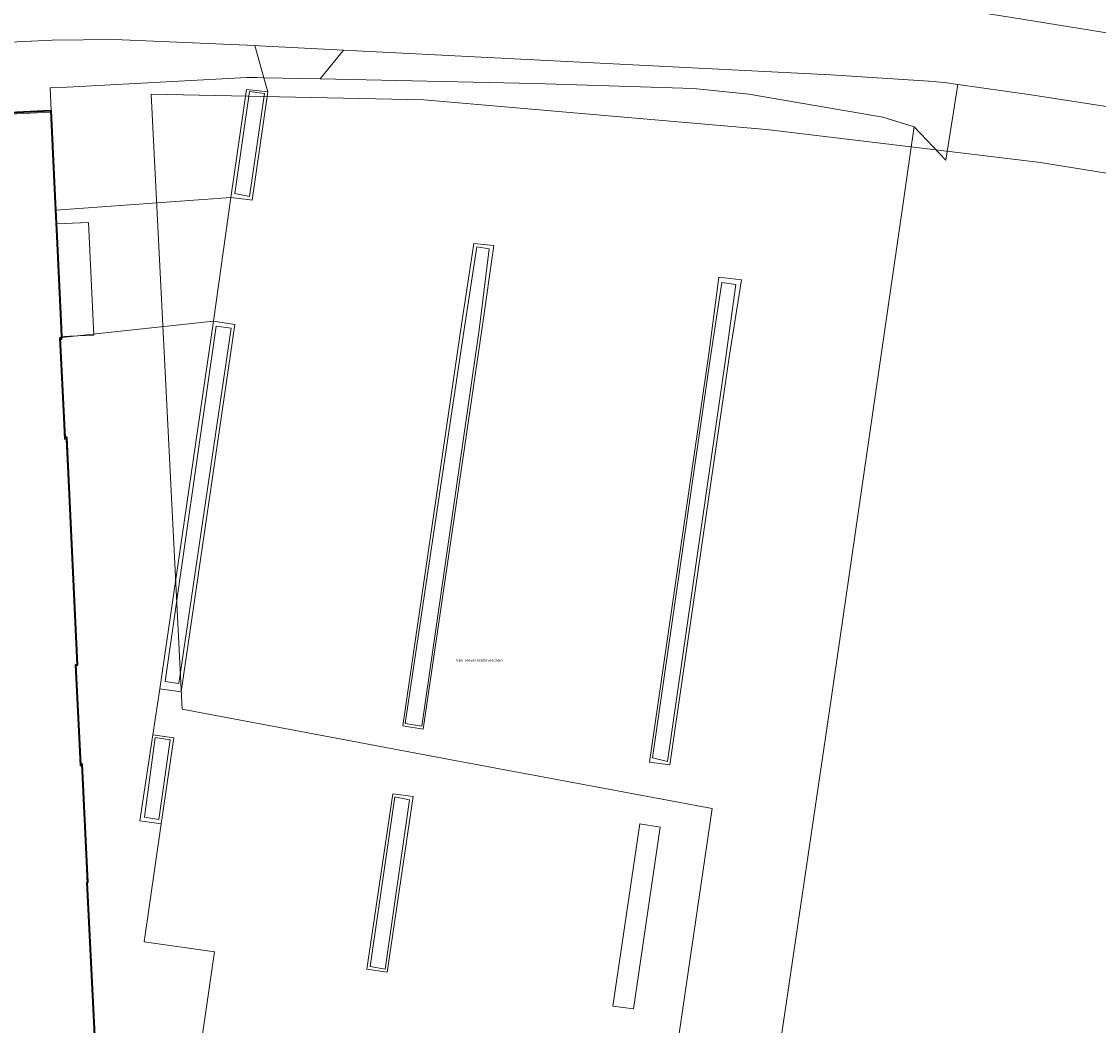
# Model space of a CAD drawing. Header units: metres. Extents: x 237319 to 238937, y 510065 to 511489.
# Tile 147 of 176: x 238538 to 238609, y 510607 to 510673. Entities that reach past the tile are written whole.
import ezdxf
from ezdxf.enums import TextEntityAlignment as Align

# ---------------------------------------------------------------- set-up
doc = ezdxf.new("R2010")
doc.units = ezdxf.units.M
for name, color, linetype, lineweight in [('B-WE-FV-GELEIDING_WILDRASTER-G', 252, 'Continuous', 18), ('B-WE-GR-BEPLANTING_CULTUUR_HEESTERS-GV', 252, 'Continuous', 18), ('B-WE-GR-HAAG-GV', 252, 'Continuous', 13), ('B-WE-KG-GRENS_PERCEEL-GV', 252, 'Continuous', 18), ('B-WE-OG-BEBOUWING-GV', 252, 'Continuous', 35), ('B-WE-OG-TOPOGRAFIE-T18', 252, 'Continuous', 18), ('B-WE-VH-OPENVERHARDING-GV', 252, 'Continuous', 18), ('B-WE-VH-OPENVERHARDING_BETONSTRAATSTEEN-GV', 252, 'Continuous', 18)]:
    doc.layers.add(name, color=color, linetype=linetype, lineweight=lineweight)
doc.styles.add('NLCS-ISO-M100-T18', font='NLCS-ISO.ttf', dxfattribs={"height": 0.18})

# ---------------------------------------------------------------- blocks, each defined once
blk = doc.blocks.new('brk-2025')
at = {"layer": 'B-WE-KG-GRENS_PERCEEL-GV', "flags": 128}
for points in [[(238694.074, 510581.094), (238675.955, 510580.525), (238667.235, 510580.438), (238642.892, 510580.965), (238632.16, 510581.304), (238590.578, 510583.766), (238585.366, 510584.075), (238585.599, 510585.669), (238585.715, 510586.467), (238578.846, 510587.172), (238583.818, 510621.08), (238566.814, 510624.263), (238548.816, 510627.635), (238546.77, 510668.262), (238564.771, 510667.876), (238587.408, 510665.931), (238595.094, 510665.007), (238605.501, 510663.755), (238612.163, 510662.679), (238621.626, 510660.894), (238643.316, 510656.683), (238662.913, 510652.21), (238667.777, 510651.072), (238724.739, 510642.068)], [(238537.415, 510666.943), (238540.164, 510667.073), (238540.513, 510659.691), (238542.63, 510659.79), (238542.982, 510652.35), (238540.864, 510652.25), (238540.874, 510652.06), (238540.743, 510652.054), (238541.056, 510645.472), (238541.165, 510645.476), (238541.873, 510630.504), (238541.763, 510630.499), (238541.837, 510628.945), (238542.076, 510623.896), (238542.186, 510623.901), (238542.553, 510616.121), (238542.538, 510616.119), (238543.209, 510601.943), (238543.458, 510596.695), (238542.112, 510596.915), (238531.143, 510598.71)]]:
    blk.add_lwpolyline(points, dxfattribs=at)
blk = doc.blocks.new('bgt-2025')
at = {"layer": 'B-WE-GR-BEPLANTING_CULTUUR_HEESTERS-GV', "flags": 128}
for points in [[(238553.071, 510668.574), (238552.033, 510661.432), (238553.13, 510661.299), (238553.428, 510661.263), (238554.483, 510668.422)], [(238552.29, 510661.7), (238553.266, 510668.437), (238554.258, 510668.295), (238553.251, 510661.495)], [(238552.29, 510661.7), (238553.251, 510661.495), (238554.258, 510668.295), (238553.266, 510668.437)], [(238564.738, 510626.335), (238568.617, 510652.843), (238569.4, 510658.257), (238568.072, 510658.403), (238567.259, 510653.041), (238563.383, 510626.542)], [(238564.642, 510626.522), (238568.428, 510652.687), (238569.083, 510658.037), (238568.264, 510658.186), (238567.46, 510652.865), (238563.547, 510626.691)], [(238564.642, 510626.522), (238563.547, 510626.691), (238567.46, 510652.865), (238568.264, 510658.186), (238569.083, 510658.037), (238568.428, 510652.687)], [(238584.938, 510650.902), (238585.748, 510656.007), (238584.258, 510656.171), (238583.582, 510651.103), (238579.681, 510624.15), (238581.009, 510623.964)], [(238583.704, 510650.905), (238584.452, 510655.829), (238585.375, 510655.68), (238584.686, 510650.728), (238580.854, 510624.186), (238579.871, 510624.438)], [(238583.704, 510650.905), (238579.871, 510624.438), (238580.854, 510624.186), (238584.686, 510650.728), (238585.375, 510655.68), (238584.452, 510655.829)], [(238550.888, 510653.263), (238547.348, 510628.993), (238548.75, 510628.791), (238552.283, 510653.043)], [(238547.688, 510629.469), (238548.591, 510629.333), (238552.048, 510652.797), (238551.069, 510652.948)], [(238547.688, 510629.469), (238551.069, 510652.948), (238552.048, 510652.797), (238548.591, 510629.333)], [(238547.431, 510620.067), (238548.266, 510625.746), (238546.87, 510625.949), (238546.03, 510620.275)], [(238546.328, 510620.524), (238547.03, 510625.765), (238548.034, 510625.615), (238547.281, 510620.349)], [(238546.328, 510620.524), (238547.281, 510620.349), (238548.034, 510625.615), (238547.03, 510625.765)], [(238562.352, 510610.28), (238564.077, 510621.879), (238563.73, 510621.925), (238562.719, 510622.061), (238561.011, 510610.485)], [(238562.22, 510610.478), (238563.818, 510621.661), (238562.853, 510621.85), (238561.239, 510610.652)], [(238562.22, 510610.478), (238561.239, 510610.652), (238562.853, 510621.85), (238563.818, 510621.661)]]:
    blk.add_lwpolyline(points, close=True, dxfattribs=at)
at = {"layer": 'B-WE-GR-HAAG-GV', "flags": 128}
for points in [[(238552.29, 510661.7), (238553.251, 510661.495), (238554.258, 510668.295), (238553.266, 510668.437)], [(238564.642, 510626.522), (238568.428, 510652.687), (238569.083, 510658.037), (238568.264, 510658.186), (238567.46, 510652.865), (238563.547, 510626.691)], [(238583.704, 510650.905), (238579.871, 510624.438), (238580.854, 510624.186), (238584.686, 510650.728), (238585.375, 510655.68), (238584.452, 510655.829)], [(238547.688, 510629.469), (238548.591, 510629.333), (238552.048, 510652.797), (238551.069, 510652.948)], [(238546.328, 510620.524), (238547.281, 510620.349), (238548.034, 510625.615), (238547.03, 510625.765)], [(238562.22, 510610.478), (238563.818, 510621.661), (238562.853, 510621.85), (238561.239, 510610.652)]]:
    blk.add_lwpolyline(points, close=True, dxfattribs=at)
at = {"layer": 'B-WE-OG-BEBOUWING-GV', "flags": 128}
blk.add_lwpolyline([(238531.201, 510598.825), (238543.489, 510596.822), (238543.016, 510606.517), (238542.542, 510616.211), (238542.582, 510616.213), (238542.22, 510624.006), (238542.12, 510624.001), (238541.791, 510630.578), (238541.904, 510630.581), (238541.547, 510638.086), (238541.19, 510645.592), (238541.08, 510645.586), (238540.755, 510652.174), (238540.865, 510652.175), (238540.865, 510652.186), (238540.837, 510652.796), (238540.529, 510659.328), (238540.471, 510660.598), (238540.174, 510667.16), (238527.318, 510666.551)], dxfattribs=at)
at = {"layer": 'B-WE-VH-OPENVERHARDING-GV', "flags": 128}
for points in [[(238644.066, 510666.795), (238641.62, 510667.189), (238604.421, 510673.187), (238603.604, 510673.319), (238600.649, 510673.787), (238589.207, 510674.502), (238553.173, 510676.345), (238539.622, 510677.125)], [(238527.318, 510666.551), (238540.174, 510667.16), (238540.106, 510668.668), (238541.217, 510668.714), (238553.096, 510669.368), (238553.762, 510669.353), (238554.219, 510669.343), (238553.608, 510671.474), (238544.349, 510671.875), (238540.234, 510671.818), (238527.224, 510671.213)], [(238527.224, 510671.213), (238540.234, 510671.818), (238544.349, 510671.875), (238553.608, 510671.474), (238553.892, 510671.462), (238559.46, 510671.173), (238567.252, 510670.769), (238591.657, 510669.528), (238598.128, 510669.111), (238599.124, 510669.021), (238600.043, 510668.893), (238604.719, 510668.237), (238614.676, 510666.692)], [(238584.214, 510598.352), (238583.854, 510595.886), (238586.816, 510595.383), (238591.66, 510628.297), (238596.375, 510660.751), (238596.978, 510664.905), (238597.16, 510666.103), (238595.087, 510666.731), (238586.232, 510668.252), (238582.58, 510668.629), (238572.077, 510668.953), (238557.923, 510669.262), (238554.219, 510669.343), (238554.483, 510668.422), (238553.428, 510661.263), (238553.13, 510661.299), (238552.033, 510661.432), (238550.888, 510653.263), (238552.283, 510653.043), (238548.75, 510628.791), (238547.348, 510628.993), (238546.87, 510625.949), (238548.266, 510625.746)], [(238563.607, 510586.129), (238564.088, 510589.296), (238565.611, 510599.329), (238549.519, 510601.78), (238550.946, 510611.628), (238546.313, 510612.28), (238547.431, 510620.067), (238546.03, 510620.275), (238546.87, 510625.949), (238547.348, 510628.993), (238550.888, 510653.263), (238540.865, 510652.186)], [(238540.865, 510652.186), (238540.865, 510652.175), (238540.755, 510652.174), (238541.08, 510645.586), (238541.19, 510645.592), (238541.547, 510638.086), (238541.904, 510630.581), (238541.791, 510630.578), (238542.12, 510624.001), (238542.22, 510624.006), (238542.582, 510616.213), (238542.542, 510616.211), (238543.016, 510606.517), (238543.489, 510596.822), (238543.053, 510592.375), (238546.493, 510591.748), (238549.545, 510590.912), (238552.304, 510589.617), (238559.704, 510585.145), (238563.685, 510583.225)], [(238548.266, 510625.746), (238547.431, 510620.067), (238546.313, 510612.28), (238550.946, 510611.628), (238549.519, 510601.78), (238565.611, 510599.329), (238564.088, 510589.296), (238567.079, 510588.817), (238568.445, 510597.87)]]:
    blk.add_lwpolyline(points, dxfattribs=at)
for points in [[(238599.251, 510663.903), (238600.043, 510668.893), (238599.124, 510669.021), (238598.128, 510669.111), (238591.657, 510669.528), (238567.252, 510670.769), (238559.46, 510671.173), (238557.923, 510669.262), (238572.077, 510668.953), (238582.58, 510668.629), (238586.232, 510668.252), (238595.087, 510666.731), (238597.16, 510666.103)], [(238553.096, 510669.368), (238541.217, 510668.714), (238540.106, 510668.668), (238540.174, 510667.16), (238540.471, 510660.598), (238552.033, 510661.432), (238553.071, 510668.574), (238554.483, 510668.422), (238554.219, 510669.343), (238553.762, 510669.353)], [(238564.738, 510626.335), (238563.383, 510626.542), (238567.259, 510653.041), (238568.072, 510658.403), (238569.4, 510658.257), (238568.617, 510652.843)], [(238584.938, 510650.902), (238581.009, 510623.964), (238579.681, 510624.15), (238583.582, 510651.103), (238584.258, 510656.171), (238585.748, 510656.007)], [(238562.352, 510610.28), (238561.011, 510610.485), (238562.719, 510622.061), (238563.73, 510621.925), (238564.077, 510621.879)], [(238580.378, 510619.861), (238578.628, 510607.857), (238577.246, 510608.032), (238579.029, 510620.068)]]:
    blk.add_lwpolyline(points, close=True, dxfattribs=at)
at = {"layer": 'B-WE-VH-OPENVERHARDING_BETONSTRAATSTEEN-GV', "flags": 128}
for points in [[(238553.608, 510671.474), (238554.219, 510669.343), (238557.923, 510669.262), (238559.46, 510671.173), (238553.892, 510671.462)], [(238540.865, 510652.186), (238550.888, 510653.263), (238552.033, 510661.432), (238540.471, 510660.598), (238540.529, 510659.328), (238540.837, 510652.796)]]:
    blk.add_lwpolyline(points, close=True, dxfattribs=at)
at = {"layer": 'B-WE-KG-GRENS_PERCEEL-GV'}
blk.add_blockref('brk-2025', (0, 0), dxfattribs=at)
at = {"layer": 'B-WE-OG-TOPOGRAFIE-T18', "style": 'NLCS-ISO-M100-T18'}
blk.add_text('Van Wevelinckhovenplein', height=0.18, dxfattribs=at).set_placement((238568.432, 510630.853), align=Align.MIDDLE)

msp = doc.modelspace()

# ---------------------------------------------------------------- block references
at = {"layer": 'B-WE-FV-GELEIDING_WILDRASTER-G'}
msp.add_blockref('bgt-2025', (0, 0), dxfattribs=at)

doc.saveas('drawing.dxf')
